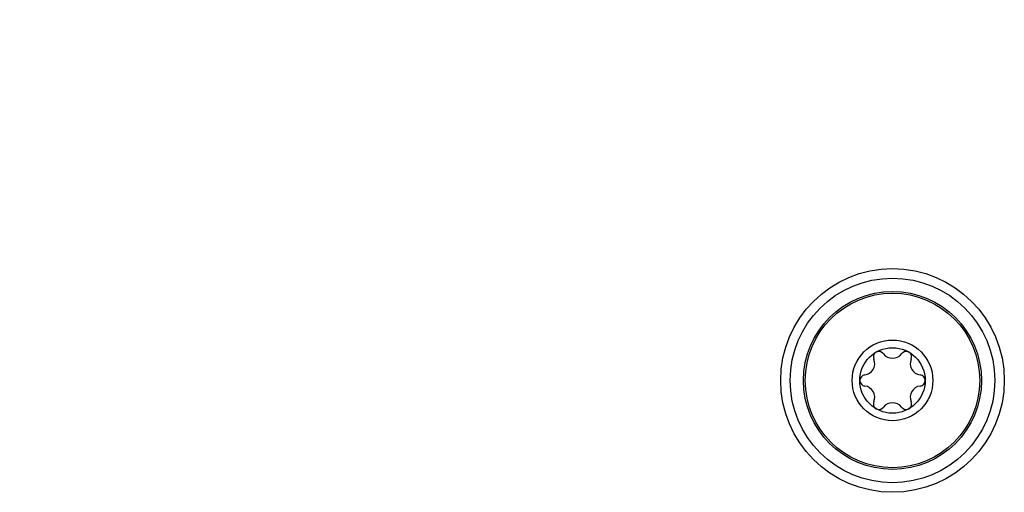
# Model space of a CAD drawing. Header units: inches. Extents: x 0 to 22, y 0 to 17.
# Tile 55 of 106: x 7.9 to 8.9, y 10.1 to 10.6. Entities that reach past the tile are written whole.
import ezdxf

# ---------------------------------------------------------------- set-up
doc = ezdxf.new("R2010")
doc.units = ezdxf.units.IN
doc.header["$LTSCALE"] = 1.21
doc.header["$MEASUREMENT"] = 0
doc.layers.get('0').update_dxf_attribs({"linetype": 'CONTINUOUS'})
doc.layers.add('02___PRT_ALL_AXES', color=7, linetype='CONTINUOUS')
doc.layers.add('DETAIL', color=7, linetype='CONTINUOUS')
doc.styles.get("Standard").update_dxf_attribs({"font": 'txt', "width": 0.95})
doc.dimstyles.get("Standard").update_dxf_attribs({"dimtxt": 0.125, "dimasz": 0.1875, "dimexe": 0.125, "dimexo": 0.0625, "dimgap": 0.09, "dimtad": 0, "dimtih": 1, "dimtoh": 1, "dimdec": 3, "dimzin": 4, "dimdsep": 46, "dimtxsty": 'STANDARD', "dimblk": '_FILLED', "dimblk1": '_FILLED', "dimblk2": '_FILLED', "dimcen": 0.09, "dimadec": 3, "dimazin": 1, "dimtol": 1, "dimtp": 0.005, "dimtm": 0.005, "dimtfac": 1, "dimtdec": 3, "dimtofl": 0, "dimtmove": 0, "dimatfit": 3, "dimldrblk": '_FILLED', "dimfxl": 1, "dimtolj": 1, "dimtzin": 4, "dimarcsym": 0})

# ---------------------------------------------------------------- blocks, each defined once
blk = doc.blocks.new('_FILLED')
at = {"color": 0, "linetype": 'BYBLOCK'}
blk.add_solid([(0, 0), (-1, 0.1667), (-1, -0.1667)], dxfattribs=at)

msp = doc.modelspace()

# ---------------------------------------------------------------- linework, layer by layer
at = {"color": 7, "linetype": 'CONTINUOUS'}
for radius in [0.1175, 0.1075, 0.0344]:
    msp.add_circle((8.7823, 10.2415), radius, dxfattribs=at)
for centre, radius, start, end in [((8.7681, 10.266), 0.00591, 36.8699, 203.1301), ((8.7823, 10.2766), 0.0118, 216.8699, 323.1301), ((8.7965, 10.266), 0.00591, 336.8699, 143.1301), ((8.7518, 10.259), 0.0118, 276.8699, 23.1301), ((8.8128, 10.259), 0.0118, 156.8699, 263.1301), ((8.754, 10.2415), 0.00591, 96.8699, 263.1301), ((8.8107, 10.2415), 0.00591, 276.8699, 83.1301), ((8.7518, 10.2239), 0.0118, 336.8699, 83.1301), ((8.8128, 10.2239), 0.0118, 96.8699, 203.1301), ((8.7681, 10.2169), 0.00591, 156.8699, 323.1301), ((8.7823, 10.2063), 0.0118, 36.8699, 143.1301), ((8.7965, 10.2169), 0.00591, 216.8699, 23.1301)]:
    msp.add_arc(centre, radius, start, end, dxfattribs=at)
at = {"layer": '02___PRT_ALL_AXES', "color": 7, "linetype": 'CONTINUOUS'}
for radius in [0.0935, 0.0917, 0.0424]:
    msp.add_circle((8.7823, 10.2415), radius, dxfattribs=at)

# ---------------------------------------------------------------- leaders
at = {"layer": 'DETAIL', "color": 2, "linetype": 'CONTINUOUS'}
msp.add_leader([(8.2292, 12.5669), (6.3368, 10.4932), (6.0868, 10.4932)], dimstyle='STANDARD', override={"dimtad": 0, "dimldrblk": 'DOT'}, dxfattribs=at)

doc.saveas('drawing.dxf')
